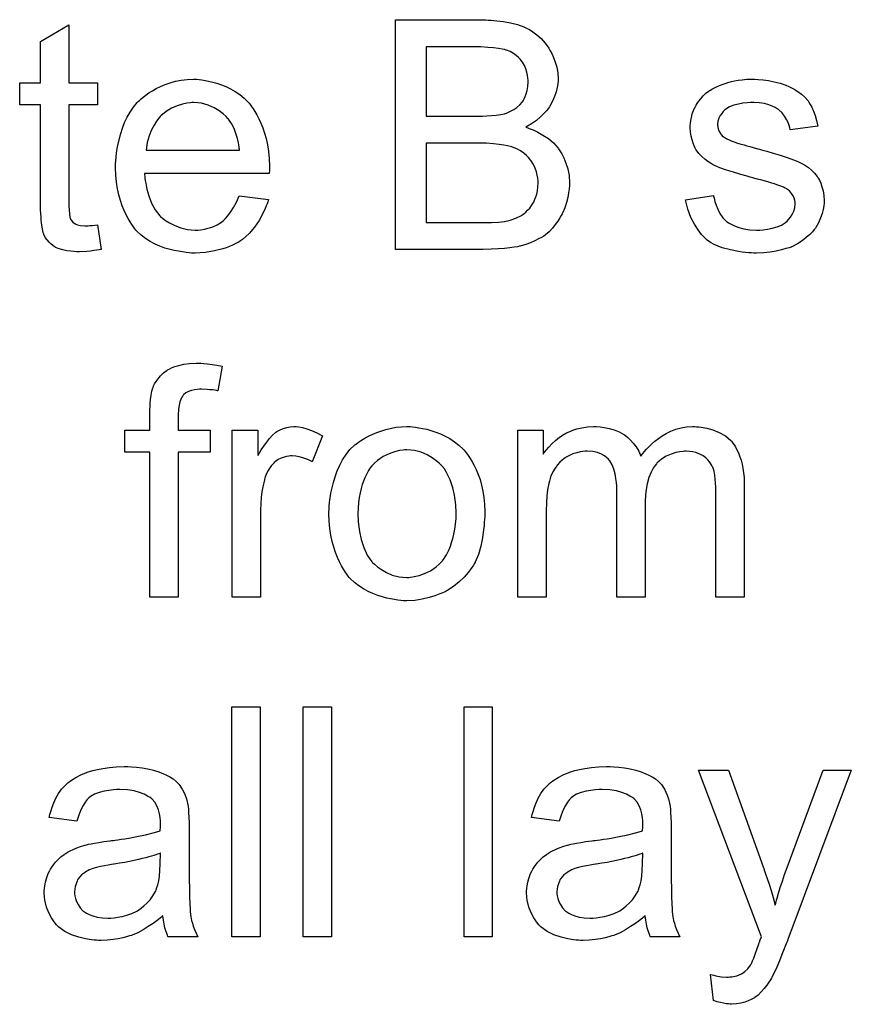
# Model space of a CAD drawing. Extents: x -1.3 to 9.2, y -4.6 to 3.5.
# Tile 99 of 215: x 5.621 to 5.911, y -1.842 to -1.499. Entities that reach past the tile are written whole.
import ezdxf

# ---------------------------------------------------------------- set-up
doc = ezdxf.new("R2010")
doc.units = 0
doc.layers.add('acc-ni-360-23-a_document', color=1, linetype='CONTINUOUS')

msp = doc.modelspace()

# ---------------------------------------------------------------- linework, layer by layer
at = {"layer": 'acc-ni-360-23-a_document', "color": 1}
for points in [[(5.638453, -1.520957), (5.648403, -1.520957), (5.648403, -1.528593), (5.638453, -1.528593), (5.638453, -1.562725), (5.638453, -1.562956), (5.638453, -1.563419), (5.638453, -1.564113), (5.638569, -1.564923), (5.638684, -1.566774), (5.6388, -1.567584), (5.638916, -1.568163), (5.639031, -1.568394), (5.639378, -1.568857), (5.639841, -1.569435), (5.640651, -1.570014), (5.640882, -1.57013), (5.641461, -1.570361), (5.642502, -1.570592), (5.644006, -1.570708), (5.645163, -1.570708), (5.645742, -1.570592), (5.646552, -1.570592), (5.647477, -1.570477), (5.648403, -1.570361), (5.649676, -1.579039), (5.649444, -1.579039), (5.648981, -1.579154), (5.648172, -1.57927), (5.64713, -1.579386), (5.645973, -1.579617), (5.644701, -1.579733), (5.642155, -1.579848), (5.64123, -1.579848), (5.640304, -1.579733), (5.639147, -1.579617), (5.637759, -1.579501), (5.63637, -1.579154), (5.635097, -1.578807), (5.633825, -1.578229), (5.633709, -1.578113), (5.633362, -1.577881), (5.632899, -1.577534), (5.632205, -1.576956), (5.631627, -1.576377), (5.630932, -1.575568), (5.630238, -1.574758), (5.629775, -1.573716), (5.629775, -1.573601), (5.629544, -1.573138), (5.629428, -1.572328), (5.629197, -1.571171), (5.628965, -1.569667), (5.62885, -1.568741), (5.62885, -1.5677), (5.628734, -1.566427), (5.628618, -1.565155), (5.628618, -1.563766), (5.628618, -1.562146), (5.628618, -1.528593), (5.621329, -1.528593), (5.621329, -1.520957), (5.628618, -1.520957), (5.628618, -1.50661), (5.638453, -1.50071), (5.638453, -1.520957)], [(5.784582, -1.49909), (5.785507, -1.49909), (5.78759, -1.499321), (5.789904, -1.499553), (5.792334, -1.500015), (5.794764, -1.500594), (5.796962, -1.501404), (5.797078, -1.501404), (5.797193, -1.50152), (5.797887, -1.501867), (5.798929, -1.502445), (5.800086, -1.503255), (5.801474, -1.504296), (5.802978, -1.505569), (5.804367, -1.507189), (5.805639, -1.508924), (5.805755, -1.509156), (5.806102, -1.50985), (5.806681, -1.510775), (5.807259, -1.512164), (5.807838, -1.513784), (5.808416, -1.515519), (5.808763, -1.517486), (5.808879, -1.519453), (5.808879, -1.519684), (5.808879, -1.520263), (5.808763, -1.521304), (5.808532, -1.522577), (5.808185, -1.524081), (5.807606, -1.525701), (5.806912, -1.527321), (5.805986, -1.529056), (5.805871, -1.529287), (5.805524, -1.52975), (5.804829, -1.530676), (5.803904, -1.531601), (5.802747, -1.532758), (5.801358, -1.534031), (5.799623, -1.535188), (5.797656, -1.536345), (5.797772, -1.536345), (5.798003, -1.536461), (5.79835, -1.536577), (5.798813, -1.536808), (5.800201, -1.537271), (5.801821, -1.538081), (5.803557, -1.539122), (5.805524, -1.540395), (5.807259, -1.541899), (5.808879, -1.54375), (5.808995, -1.543981), (5.809457, -1.544676), (5.810152, -1.545717), (5.810846, -1.547105), (5.81154, -1.548957), (5.812234, -1.550923), (5.812697, -1.553237), (5.812813, -1.555783), (5.812813, -1.555899), (5.812813, -1.556014), (5.812813, -1.556708), (5.812697, -1.557865), (5.812466, -1.559254), (5.812234, -1.560874), (5.811771, -1.562609), (5.811193, -1.56446), (5.810383, -1.566312), (5.810267, -1.566543), (5.80992, -1.567121), (5.809457, -1.567931), (5.808763, -1.569088), (5.807838, -1.570245), (5.806912, -1.571518), (5.805755, -1.572791), (5.804482, -1.573832), (5.804367, -1.573948), (5.803904, -1.574295), (5.803094, -1.574758), (5.802053, -1.57522), (5.80078, -1.575915), (5.799276, -1.576609), (5.797656, -1.577187), (5.795689, -1.577766), (5.795458, -1.577766), (5.794764, -1.577997), (5.793606, -1.578113), (5.792102, -1.578344), (5.790251, -1.578576), (5.788053, -1.578807), (5.785623, -1.578923), (5.782846, -1.579039), (5.752302, -1.579039), (5.752302, -1.498974), (5.783772, -1.498974), (5.784582, -1.49909)], [(5.781921, -1.508461), (5.762946, -1.508461), (5.762946, -1.532527), (5.782615, -1.532527), (5.784119, -1.532411), (5.785739, -1.532296), (5.787359, -1.53218), (5.788979, -1.531949), (5.790251, -1.531717), (5.790483, -1.531601), (5.790945, -1.531486), (5.79164, -1.531139), (5.792565, -1.530676), (5.793491, -1.530213), (5.794532, -1.529519), (5.795573, -1.528593), (5.796383, -1.527668), (5.796499, -1.527552), (5.79673, -1.527205), (5.797078, -1.526511), (5.797425, -1.525701), (5.797772, -1.524775), (5.798119, -1.523618), (5.79835, -1.52223), (5.798466, -1.520726), (5.798466, -1.520494), (5.798466, -1.520032), (5.79835, -1.519337), (5.798234, -1.518412), (5.798003, -1.517255), (5.797656, -1.516098), (5.797193, -1.514941), (5.796499, -1.513784), (5.796383, -1.513668), (5.796152, -1.513321), (5.795689, -1.512742), (5.795111, -1.512164), (5.794301, -1.51147), (5.793375, -1.510775), (5.792218, -1.510081), (5.790945, -1.509619), (5.79083, -1.509619), (5.790251, -1.509387), (5.789441, -1.509271), (5.788169, -1.50904), (5.786433, -1.508809), (5.784466, -1.508693), (5.781921, -1.508461)], [(5.683807, -1.5198), (5.684733, -1.519916), (5.68589, -1.520147), (5.687163, -1.520379), (5.688667, -1.520726), (5.690055, -1.521073), (5.691675, -1.521651), (5.693179, -1.52223), (5.694799, -1.52304), (5.696418, -1.523965), (5.698038, -1.525007), (5.699542, -1.526279), (5.700931, -1.527668), (5.701047, -1.527783), (5.701278, -1.528015), (5.701625, -1.528478), (5.702088, -1.529172), (5.702666, -1.529982), (5.703245, -1.530907), (5.703939, -1.532064), (5.704633, -1.533453), (5.705327, -1.534957), (5.706022, -1.536577), (5.7066, -1.538428), (5.707179, -1.540395), (5.707641, -1.542593), (5.707989, -1.544907), (5.70822, -1.547337), (5.708336, -1.549998), (5.708336, -1.550113), (5.708336, -1.550576), (5.708336, -1.551386), (5.70822, -1.552543), (5.664832, -1.552543), (5.664832, -1.552659), (5.664832, -1.553006), (5.664948, -1.553469), (5.664948, -1.554163), (5.665064, -1.554973), (5.665295, -1.555899), (5.665642, -1.557981), (5.666337, -1.560295), (5.667262, -1.562841), (5.668535, -1.565155), (5.670155, -1.567237), (5.67027, -1.567237), (5.670386, -1.567468), (5.67108, -1.568047), (5.672122, -1.568857), (5.67351, -1.569667), (5.675361, -1.570592), (5.677444, -1.571402), (5.679758, -1.571981), (5.68103, -1.572097), (5.682419, -1.572212), (5.683344, -1.572212), (5.684386, -1.572097), (5.685658, -1.571865), (5.687047, -1.571518), (5.688667, -1.571055), (5.690171, -1.570361), (5.691675, -1.569435), (5.691791, -1.56932), (5.692369, -1.568857), (5.693063, -1.568163), (5.693873, -1.567237), (5.694799, -1.565964), (5.69584, -1.564345), (5.696881, -1.562493), (5.697807, -1.560295), (5.707989, -1.561568), (5.707989, -1.561684), (5.707873, -1.561915), (5.707757, -1.562378), (5.707526, -1.563072), (5.707179, -1.563766), (5.706832, -1.564692), (5.705906, -1.566659), (5.704749, -1.568857), (5.703129, -1.571171), (5.701278, -1.573369), (5.698964, -1.575452), (5.698848, -1.575452), (5.698617, -1.575683), (5.69827, -1.575915), (5.697807, -1.576262), (5.697113, -1.576609), (5.696418, -1.576956), (5.695493, -1.577419), (5.694452, -1.577881), (5.693295, -1.578344), (5.692138, -1.578807), (5.689245, -1.579501), (5.686006, -1.58008), (5.682419, -1.580311), (5.681146, -1.580311), (5.680336, -1.580196), (5.679295, -1.58008), (5.678022, -1.579848), (5.676634, -1.579617), (5.67513, -1.579386), (5.67189, -1.57846), (5.670155, -1.577766), (5.668535, -1.577072), (5.666799, -1.576146), (5.66518, -1.575105), (5.663675, -1.573948), (5.662171, -1.572559), (5.662056, -1.572444), (5.661824, -1.572212), (5.661477, -1.571749), (5.661014, -1.571055), (5.660436, -1.570245), (5.659857, -1.56932), (5.659163, -1.568163), (5.658469, -1.56689), (5.657775, -1.565386), (5.657081, -1.563766), (5.656502, -1.561915), (5.655923, -1.559948), (5.655461, -1.557865), (5.655114, -1.555551), (5.654882, -1.553122), (5.654766, -1.550576), (5.654766, -1.550461), (5.654766, -1.549882), (5.654766, -1.549188), (5.654882, -1.548147), (5.654998, -1.546874), (5.655114, -1.545486), (5.655345, -1.543866), (5.655692, -1.542246), (5.656618, -1.538543), (5.657196, -1.536692), (5.65789, -1.534725), (5.658816, -1.532874), (5.659857, -1.531139), (5.661014, -1.529403), (5.662287, -1.527783), (5.662403, -1.527668), (5.662634, -1.527436), (5.663097, -1.527089), (5.663675, -1.526511), (5.66437, -1.525932), (5.665295, -1.525238), (5.666337, -1.524428), (5.667609, -1.523734), (5.668882, -1.522924), (5.670386, -1.52223), (5.672006, -1.521536), (5.673741, -1.520957), (5.675592, -1.520379), (5.677559, -1.520032), (5.679642, -1.5198), (5.68184, -1.519684), (5.682997, -1.519684), (5.683807, -1.5198)], [(5.878646, -1.5198), (5.880382, -1.519916), (5.882233, -1.520147), (5.8842, -1.52061), (5.886282, -1.521073), (5.888249, -1.521767), (5.888365, -1.521767), (5.88848, -1.521883), (5.889059, -1.522114), (5.889985, -1.522577), (5.891142, -1.523155), (5.892414, -1.523965), (5.893687, -1.524891), (5.894844, -1.525932), (5.895885, -1.527089), (5.896001, -1.527205), (5.896232, -1.527668), (5.896695, -1.528477), (5.897274, -1.529403), (5.897852, -1.530792), (5.898431, -1.532296), (5.898894, -1.534031), (5.899356, -1.535998), (5.889753, -1.537271), (5.889753, -1.537039), (5.889637, -1.536576), (5.889406, -1.535767), (5.889059, -1.534725), (5.88848, -1.533684), (5.887786, -1.532527), (5.886976, -1.53137), (5.885819, -1.530329), (5.885704, -1.530213), (5.885241, -1.529982), (5.884547, -1.529519), (5.883505, -1.529056), (5.882348, -1.528593), (5.880844, -1.52813), (5.878993, -1.527899), (5.877026, -1.527783), (5.875869, -1.527783), (5.874712, -1.527899), (5.873208, -1.528015), (5.871704, -1.528362), (5.870084, -1.528709), (5.86858, -1.529287), (5.867307, -1.530097), (5.867192, -1.530213), (5.866845, -1.530444), (5.866382, -1.530907), (5.865919, -1.531601), (5.865341, -1.532296), (5.864878, -1.533221), (5.864531, -1.534263), (5.864415, -1.535304), (5.864415, -1.535419), (5.864415, -1.535651), (5.864531, -1.535998), (5.864531, -1.536461), (5.864878, -1.537618), (5.865572, -1.538775), (5.865688, -1.53889), (5.865803, -1.539006), (5.866035, -1.539353), (5.866498, -1.5397), (5.86696, -1.540047), (5.867654, -1.54051), (5.868464, -1.540857), (5.86939, -1.54132), (5.869506, -1.54132), (5.869737, -1.541436), (5.8702, -1.541552), (5.87101, -1.541899), (5.872167, -1.542246), (5.873671, -1.542593), (5.874596, -1.54294), (5.875638, -1.543171), (5.876795, -1.543518), (5.878068, -1.543866), (5.878183, -1.543866), (5.87853, -1.543981), (5.879109, -1.544097), (5.879803, -1.544328), (5.880613, -1.54456), (5.881654, -1.544791), (5.883852, -1.545485), (5.886282, -1.54618), (5.888712, -1.546989), (5.89091, -1.547799), (5.891836, -1.548147), (5.892646, -1.548494), (5.892877, -1.548609), (5.89334, -1.548841), (5.894034, -1.549188), (5.895075, -1.549766), (5.896117, -1.55046), (5.897158, -1.551386), (5.898199, -1.552427), (5.899125, -1.553584), (5.899241, -1.5537), (5.899472, -1.554163), (5.899935, -1.554857), (5.900398, -1.555898), (5.900745, -1.557171), (5.901208, -1.55856), (5.901439, -1.560179), (5.901555, -1.562031), (5.901555, -1.562262), (5.901555, -1.56284), (5.901439, -1.563766), (5.901208, -1.565039), (5.90086, -1.566427), (5.900282, -1.567931), (5.899588, -1.569667), (5.898662, -1.571286), (5.898546, -1.571518), (5.898084, -1.571981), (5.897505, -1.572791), (5.896579, -1.573716), (5.895307, -1.574757), (5.893918, -1.575915), (5.892299, -1.576956), (5.890332, -1.577997), (5.890216, -1.577997), (5.8901, -1.578113), (5.889406, -1.578344), (5.888249, -1.578691), (5.886745, -1.579154), (5.884894, -1.579617), (5.882811, -1.579964), (5.880613, -1.580195), (5.878068, -1.580311), (5.877026, -1.580311), (5.876216, -1.580195), (5.875291, -1.580195), (5.874134, -1.58008), (5.872977, -1.579964), (5.871704, -1.579733), (5.868927, -1.579154), (5.866035, -1.578344), (5.863258, -1.577187), (5.861985, -1.576493), (5.860828, -1.575683), (5.860712, -1.575567), (5.860597, -1.575452), (5.859903, -1.574757), (5.858861, -1.573716), (5.857704, -1.572096), (5.856432, -1.57013), (5.855159, -1.567815), (5.854118, -1.564923), (5.853308, -1.561683), (5.863026, -1.560179), (5.863026, -1.560295), (5.863026, -1.560411), (5.863258, -1.561105), (5.863489, -1.562262), (5.863952, -1.563535), (5.864531, -1.564923), (5.865225, -1.566427), (5.866266, -1.567931), (5.867539, -1.569204), (5.86777, -1.56932), (5.868233, -1.569667), (5.869159, -1.57013), (5.870316, -1.570708), (5.87182, -1.571286), (5.873555, -1.571749), (5.875638, -1.572096), (5.878068, -1.572212), (5.879225, -1.572212), (5.880382, -1.572096), (5.881886, -1.571865), (5.883505, -1.571518), (5.885241, -1.571055), (5.886745, -1.570477), (5.888133, -1.569551), (5.888249, -1.569435), (5.888712, -1.569088), (5.889175, -1.56851), (5.889869, -1.5677), (5.890447, -1.566774), (5.891026, -1.565617), (5.891373, -1.56446), (5.891489, -1.563072), (5.891489, -1.562956), (5.891489, -1.562493), (5.891373, -1.561915), (5.891142, -1.561105), (5.890794, -1.560295), (5.890216, -1.559485), (5.889522, -1.55856), (5.88848, -1.557865), (5.888365, -1.55775), (5.888018, -1.557634), (5.887439, -1.557287), (5.886514, -1.55694), (5.885125, -1.556477), (5.884315, -1.55613), (5.88339, -1.555898), (5.882348, -1.555551), (5.881191, -1.555204), (5.879919, -1.554857), (5.878415, -1.55451), (5.878299, -1.55451), (5.877952, -1.554394), (5.877373, -1.554279), (5.876679, -1.554047), (5.875753, -1.553816), (5.874712, -1.553469), (5.872514, -1.55289), (5.869968, -1.55208), (5.867539, -1.551386), (5.865225, -1.550576), (5.864184, -1.550113), (5.863374, -1.549766), (5.863142, -1.549651), (5.862679, -1.549419), (5.861985, -1.548956), (5.86106, -1.548378), (5.860018, -1.547568), (5.858977, -1.546642), (5.857936, -1.545601), (5.85701, -1.544328), (5.856894, -1.544213), (5.856663, -1.54375), (5.856316, -1.54294), (5.855969, -1.542014), (5.855622, -1.540857), (5.855275, -1.539469), (5.855043, -1.538081), (5.854927, -1.536461), (5.854927, -1.536229), (5.854927, -1.535767), (5.855043, -1.535072), (5.855159, -1.534031), (5.85539, -1.53299), (5.855622, -1.531717), (5.856084, -1.53056), (5.856663, -1.529287), (5.856779, -1.529172), (5.85701, -1.528709), (5.857357, -1.52813), (5.857936, -1.527321), (5.85863, -1.526511), (5.85944, -1.525469), (5.860365, -1.524544), (5.861522, -1.523734), (5.861638, -1.523618), (5.861985, -1.523502), (5.862448, -1.523155), (5.863142, -1.522808), (5.864068, -1.522345), (5.865109, -1.521883), (5.866382, -1.52142), (5.86777, -1.520957), (5.868002, -1.520841), (5.868464, -1.520726), (5.869274, -1.520494), (5.870316, -1.520263), (5.871588, -1.520031), (5.872977, -1.519916), (5.874596, -1.519684), (5.877373, -1.519684), (5.878646, -1.5198)], [(5.681956, -1.527783), (5.681262, -1.527783), (5.680799, -1.527899), (5.679526, -1.528015), (5.678022, -1.528362), (5.676171, -1.52894), (5.674204, -1.52975), (5.672353, -1.530907), (5.670502, -1.532411), (5.67027, -1.532643), (5.669807, -1.533221), (5.668998, -1.534263), (5.668188, -1.535651), (5.667262, -1.537271), (5.666452, -1.539353), (5.665758, -1.541783), (5.665411, -1.544444), (5.697923, -1.544444), (5.697923, -1.544329), (5.697923, -1.544097), (5.697807, -1.54375), (5.697807, -1.543287), (5.697575, -1.541899), (5.697228, -1.540395), (5.69665, -1.538543), (5.696071, -1.536808), (5.695146, -1.535072), (5.694105, -1.533568), (5.694105, -1.533453), (5.693873, -1.533337), (5.693295, -1.532643), (5.692253, -1.531717), (5.690865, -1.530676), (5.689129, -1.529635), (5.687047, -1.528709), (5.684617, -1.528015), (5.683344, -1.527899), (5.681956, -1.527783)], [(5.784003, -1.542014), (5.762946, -1.542014), (5.762946, -1.569551), (5.785739, -1.569551), (5.788169, -1.569435), (5.78921, -1.56932), (5.790136, -1.569204), (5.790251, -1.569204), (5.790714, -1.569088), (5.791408, -1.568973), (5.792218, -1.568741), (5.794185, -1.568047), (5.796152, -1.567121), (5.796268, -1.567006), (5.796615, -1.566774), (5.797078, -1.566427), (5.797656, -1.565964), (5.798234, -1.56527), (5.799044, -1.564576), (5.799623, -1.56365), (5.800317, -1.562609), (5.800433, -1.562493), (5.800548, -1.562146), (5.80078, -1.561452), (5.801127, -1.560642), (5.801474, -1.559717), (5.801706, -1.55856), (5.801821, -1.557171), (5.801937, -1.555783), (5.801937, -1.555551), (5.801937, -1.555089), (5.801821, -1.554163), (5.80159, -1.553122), (5.801358, -1.551965), (5.800896, -1.550692), (5.800317, -1.549419), (5.799507, -1.548147), (5.799391, -1.548031), (5.799044, -1.547568), (5.798582, -1.54699), (5.797887, -1.546295), (5.796962, -1.545486), (5.795805, -1.544676), (5.794532, -1.543981), (5.793028, -1.543403), (5.792797, -1.543287), (5.792334, -1.543171), (5.791292, -1.54294), (5.79002, -1.542709), (5.7884, -1.542477), (5.786433, -1.542246), (5.784003, -1.542014)], [(5.685427, -1.618654), (5.686815, -1.61877), (5.688435, -1.619001), (5.690055, -1.619233), (5.691906, -1.61958), (5.690402, -1.628142), (5.690286, -1.628142), (5.689939, -1.628026), (5.689361, -1.62791), (5.688551, -1.627794), (5.687625, -1.627794), (5.6867, -1.627679), (5.684617, -1.627563), (5.683923, -1.627563), (5.683113, -1.627679), (5.682187, -1.627794), (5.681146, -1.628026), (5.680105, -1.628373), (5.679179, -1.628836), (5.678369, -1.62953), (5.678254, -1.629646), (5.678138, -1.629877), (5.677791, -1.63034), (5.677444, -1.63115), (5.677097, -1.632075), (5.676865, -1.633232), (5.676634, -1.634736), (5.676518, -1.636588), (5.676518, -1.64191), (5.687741, -1.64191), (5.687741, -1.649546), (5.676518, -1.649546), (5.676518, -1.699991), (5.666684, -1.699991), (5.666684, -1.649546), (5.658006, -1.649546), (5.658006, -1.64191), (5.666684, -1.64191), (5.666684, -1.635778), (5.666684, -1.635662), (5.666684, -1.635546), (5.666684, -1.634852), (5.666799, -1.633811), (5.666799, -1.632538), (5.666915, -1.63115), (5.667146, -1.629646), (5.667378, -1.628257), (5.667725, -1.6271), (5.667841, -1.626985), (5.667956, -1.626406), (5.668303, -1.625712), (5.668882, -1.624902), (5.669576, -1.623976), (5.670386, -1.622935), (5.671427, -1.621894), (5.6727, -1.620968), (5.672816, -1.620852), (5.673394, -1.620621), (5.674204, -1.620158), (5.675361, -1.619696), (5.676749, -1.619348), (5.678485, -1.618886), (5.680452, -1.618654), (5.682766, -1.618539), (5.684386, -1.618539), (5.685427, -1.618654)], [(5.718633, -1.640753), (5.719906, -1.640984), (5.72141, -1.641447), (5.723029, -1.642026), (5.724881, -1.642835), (5.726848, -1.643877), (5.723261, -1.652901), (5.723145, -1.652786), (5.722682, -1.652554), (5.721988, -1.652207), (5.721063, -1.65186), (5.720021, -1.651513), (5.718749, -1.651166), (5.717476, -1.650935), (5.716203, -1.650819), (5.715625, -1.650819), (5.715046, -1.650935), (5.714236, -1.65105), (5.713426, -1.651282), (5.712385, -1.651629), (5.711344, -1.652091), (5.710418, -1.652786), (5.710302, -1.652901), (5.709955, -1.653133), (5.709608, -1.653596), (5.70903, -1.654174), (5.708451, -1.654984), (5.707873, -1.65591), (5.707294, -1.656951), (5.706832, -1.658224), (5.706716, -1.658455), (5.7066, -1.659149), (5.706369, -1.66019), (5.706022, -1.661579), (5.705675, -1.663314), (5.705443, -1.665281), (5.705327, -1.667364), (5.705212, -1.669678), (5.705212, -1.699991), (5.695377, -1.699991), (5.695377, -1.64191), (5.704286, -1.64191), (5.704286, -1.650703), (5.704402, -1.650587), (5.704865, -1.649777), (5.705443, -1.648736), (5.706369, -1.647464), (5.707294, -1.646191), (5.708336, -1.644802), (5.709377, -1.643645), (5.710418, -1.64272), (5.710534, -1.642604), (5.710881, -1.642373), (5.711575, -1.642026), (5.712269, -1.641678), (5.713195, -1.641331), (5.714352, -1.640984), (5.715509, -1.640753), (5.716782, -1.640637), (5.717592, -1.640637), (5.718633, -1.640753)], [(5.758202, -1.640753), (5.759244, -1.640869), (5.760401, -1.6411), (5.761673, -1.641331), (5.763177, -1.641563), (5.766301, -1.642604), (5.767921, -1.643183), (5.769541, -1.643993), (5.771161, -1.644802), (5.77278, -1.645959), (5.774285, -1.647116), (5.775789, -1.648505), (5.775904, -1.64862), (5.776136, -1.648852), (5.776483, -1.649315), (5.776946, -1.649893), (5.777524, -1.650703), (5.778218, -1.651744), (5.778913, -1.652901), (5.779607, -1.654174), (5.780301, -1.655562), (5.780995, -1.657298), (5.781689, -1.659034), (5.782268, -1.661), (5.782731, -1.663083), (5.783078, -1.665281), (5.783309, -1.667595), (5.783425, -1.670141), (5.783425, -1.670256), (5.783425, -1.670603), (5.783425, -1.671182), (5.783425, -1.671992), (5.783309, -1.672918), (5.783194, -1.674074), (5.783194, -1.675232), (5.782962, -1.676504), (5.782615, -1.679397), (5.781921, -1.682289), (5.781111, -1.685182), (5.779954, -1.687843), (5.779954, -1.687958), (5.779838, -1.688074), (5.779607, -1.688421), (5.779375, -1.688884), (5.778565, -1.690041), (5.777524, -1.691429), (5.776136, -1.693049), (5.7744, -1.694669), (5.772433, -1.696289), (5.770119, -1.697793), (5.770004, -1.697793), (5.769888, -1.697909), (5.769541, -1.69814), (5.768962, -1.698371), (5.768384, -1.698603), (5.76769, -1.698834), (5.765954, -1.699528), (5.763987, -1.700107), (5.761558, -1.700686), (5.759012, -1.701148), (5.756235, -1.701264), (5.755078, -1.701264), (5.754153, -1.701148), (5.753111, -1.701033), (5.751954, -1.700801), (5.750566, -1.70057), (5.749178, -1.700338), (5.746054, -1.699413), (5.744318, -1.698719), (5.742699, -1.698024), (5.741079, -1.697099), (5.739459, -1.696057), (5.737955, -1.6949), (5.736451, -1.693512), (5.736335, -1.693396), (5.736104, -1.693165), (5.735757, -1.692702), (5.735294, -1.692008), (5.734715, -1.691198), (5.734137, -1.690273), (5.733443, -1.689116), (5.732748, -1.687727), (5.732054, -1.686223), (5.73136, -1.684487), (5.730781, -1.682636), (5.730203, -1.680669), (5.72974, -1.678471), (5.729393, -1.676157), (5.729162, -1.673612), (5.729046, -1.670951), (5.729046, -1.670719), (5.729046, -1.670256), (5.729162, -1.669447), (5.729162, -1.66829), (5.729277, -1.667017), (5.729509, -1.665397), (5.72974, -1.663777), (5.730203, -1.661926), (5.730666, -1.660075), (5.731244, -1.658108), (5.731938, -1.656025), (5.732864, -1.654058), (5.73379, -1.652207), (5.735062, -1.650356), (5.736335, -1.64862), (5.737955, -1.647116), (5.73807, -1.647001), (5.738302, -1.646885), (5.738765, -1.646538), (5.739343, -1.646075), (5.740037, -1.645612), (5.740963, -1.645034), (5.741889, -1.644455), (5.743046, -1.643877), (5.744318, -1.643298), (5.745707, -1.64272), (5.748831, -1.641678), (5.752417, -1.640869), (5.754269, -1.640753), (5.756235, -1.640637), (5.757392, -1.640637), (5.758202, -1.640753)], [(5.857126, -1.640753), (5.857936, -1.640753), (5.858746, -1.640869), (5.860712, -1.641216), (5.862795, -1.641794), (5.864993, -1.64272), (5.867192, -1.643877), (5.869043, -1.645496), (5.869274, -1.645728), (5.869737, -1.646422), (5.870547, -1.647463), (5.870894, -1.648273), (5.871357, -1.649083), (5.87182, -1.650124), (5.872167, -1.651166), (5.87263, -1.652323), (5.872977, -1.653711), (5.873208, -1.6551), (5.87344, -1.656719), (5.873671, -1.658339), (5.873671, -1.66019), (5.873671, -1.699991), (5.863836, -1.699991), (5.863836, -1.663546), (5.863836, -1.66343), (5.863836, -1.663314), (5.863836, -1.66262), (5.863836, -1.661579), (5.863721, -1.660306), (5.863605, -1.658918), (5.863489, -1.657529), (5.863258, -1.656141), (5.862911, -1.6551), (5.862911, -1.654984), (5.862679, -1.654637), (5.862448, -1.654174), (5.862101, -1.653595), (5.861638, -1.652901), (5.86106, -1.652207), (5.860365, -1.651513), (5.85944, -1.650819), (5.859324, -1.650703), (5.858977, -1.650587), (5.858514, -1.650356), (5.857704, -1.650009), (5.856894, -1.649662), (5.855853, -1.64943), (5.854812, -1.649315), (5.853539, -1.649199), (5.852961, -1.649199), (5.852498, -1.649315), (5.851341, -1.64943), (5.849952, -1.649662), (5.848333, -1.65024), (5.846597, -1.650934), (5.844862, -1.651976), (5.843242, -1.653364), (5.843126, -1.653595), (5.842663, -1.654174), (5.841969, -1.6551), (5.841275, -1.656488), (5.840465, -1.658339), (5.839886, -1.660537), (5.839424, -1.663199), (5.839192, -1.666322), (5.839192, -1.699991), (5.829358, -1.699991), (5.829358, -1.662389), (5.829358, -1.662273), (5.829358, -1.662042), (5.829358, -1.66181), (5.829358, -1.661348), (5.829242, -1.660075), (5.829011, -1.658686), (5.828779, -1.657067), (5.828316, -1.655447), (5.827738, -1.653943), (5.826928, -1.652554), (5.826812, -1.652439), (5.826465, -1.651976), (5.825887, -1.651513), (5.825077, -1.650819), (5.824036, -1.65024), (5.822647, -1.649662), (5.821027, -1.649315), (5.81906, -1.649199), (5.818366, -1.649199), (5.817556, -1.649315), (5.816631, -1.64943), (5.815474, -1.649777), (5.814085, -1.650125), (5.812813, -1.650703), (5.811424, -1.651397), (5.811309, -1.651513), (5.810846, -1.65186), (5.810267, -1.652323), (5.809457, -1.653017), (5.808648, -1.653943), (5.807838, -1.6551), (5.807028, -1.656372), (5.806333, -1.657877), (5.806218, -1.658108), (5.806102, -1.658686), (5.805871, -1.659612), (5.805524, -1.660885), (5.805176, -1.66262), (5.804945, -1.664703), (5.804829, -1.667132), (5.804714, -1.669909), (5.804714, -1.699991), (5.794879, -1.699991), (5.794879, -1.64191), (5.803672, -1.64191), (5.803672, -1.65024), (5.803788, -1.650009), (5.804135, -1.649546), (5.804829, -1.648736), (5.805639, -1.647811), (5.806681, -1.646654), (5.807953, -1.645497), (5.809342, -1.64434), (5.810962, -1.643298), (5.811193, -1.643183), (5.811771, -1.642835), (5.812697, -1.642488), (5.81397, -1.64191), (5.815474, -1.641447), (5.817209, -1.6411), (5.819176, -1.640753), (5.821259, -1.640637), (5.8223, -1.640637), (5.823573, -1.640753), (5.824961, -1.640984), (5.826697, -1.641331), (5.828432, -1.641794), (5.830168, -1.642488), (5.831788, -1.643414), (5.832019, -1.64353), (5.832482, -1.643877), (5.833176, -1.644455), (5.834101, -1.645381), (5.835027, -1.646422), (5.836068, -1.647695), (5.836994, -1.649199), (5.837688, -1.650934), (5.837804, -1.650819), (5.838035, -1.650472), (5.838382, -1.650009), (5.838961, -1.649315), (5.839655, -1.648505), (5.840465, -1.647695), (5.841391, -1.646769), (5.842548, -1.645728), (5.84382, -1.644802), (5.845093, -1.643877), (5.846597, -1.643067), (5.848217, -1.642257), (5.849952, -1.641563), (5.851804, -1.6411), (5.853655, -1.640753), (5.855737, -1.640637), (5.856547, -1.640637), (5.857126, -1.640753)], [(5.756235, -1.648736), (5.755541, -1.648736), (5.754963, -1.648852), (5.75369, -1.648968), (5.751954, -1.64943), (5.749988, -1.650125), (5.747905, -1.65105), (5.745938, -1.652439), (5.744897, -1.653364), (5.743971, -1.65429), (5.743971, -1.654406), (5.74374, -1.654521), (5.743508, -1.654868), (5.743161, -1.655331), (5.742814, -1.65591), (5.742467, -1.656604), (5.742004, -1.657529), (5.741542, -1.658455), (5.741079, -1.659612), (5.740616, -1.660769), (5.740269, -1.662157), (5.739922, -1.663661), (5.739575, -1.665281), (5.739343, -1.667017), (5.739227, -1.668984), (5.739112, -1.670951), (5.739112, -1.671066), (5.739112, -1.671413), (5.739112, -1.671992), (5.739227, -1.672802), (5.739227, -1.673727), (5.739343, -1.674769), (5.73969, -1.677198), (5.740269, -1.679975), (5.741194, -1.682752), (5.742351, -1.685413), (5.743161, -1.68657), (5.743971, -1.687727), (5.744087, -1.687727), (5.744203, -1.687958), (5.744897, -1.688537), (5.745938, -1.689463), (5.747327, -1.690388), (5.749062, -1.691429), (5.751145, -1.692355), (5.753574, -1.692934), (5.754847, -1.693049), (5.756235, -1.693165), (5.75693, -1.693165), (5.757508, -1.693049), (5.758781, -1.692818), (5.760516, -1.692471), (5.762368, -1.691777), (5.76445, -1.690851), (5.766417, -1.689463), (5.767458, -1.688537), (5.768384, -1.687611), (5.7685, -1.687496), (5.768615, -1.68738), (5.768847, -1.687033), (5.769194, -1.68657), (5.769541, -1.685992), (5.770004, -1.685297), (5.770467, -1.684372), (5.770929, -1.683446), (5.771392, -1.682289), (5.771739, -1.681016), (5.772202, -1.679628), (5.772549, -1.678124), (5.772896, -1.676389), (5.773128, -1.674653), (5.773359, -1.672686), (5.773359, -1.670603), (5.773359, -1.670488), (5.773359, -1.670141), (5.773359, -1.669562), (5.773243, -1.668868), (5.773243, -1.667942), (5.773128, -1.666901), (5.77278, -1.664471), (5.772202, -1.661926), (5.771276, -1.659149), (5.770004, -1.656604), (5.76931, -1.655331), (5.768384, -1.65429), (5.768384, -1.654174), (5.768153, -1.654058), (5.767458, -1.653364), (5.766417, -1.652554), (5.765029, -1.651513), (5.763293, -1.650472), (5.761211, -1.649546), (5.758896, -1.648968), (5.757624, -1.648852), (5.756235, -1.648736)], [(5.705096, -1.818283), (5.695261, -1.818283), (5.695261, -1.738219), (5.705096, -1.738219), (5.705096, -1.818283)], [(5.729971, -1.818283), (5.720137, -1.818283), (5.720137, -1.738219), (5.729971, -1.738219), (5.729971, -1.818283)], [(5.78597, -1.818283), (5.776136, -1.818283), (5.776136, -1.738219), (5.78597, -1.738219), (5.78597, -1.818283)], [(5.66032, -1.759045), (5.662056, -1.75916), (5.664023, -1.759392), (5.665989, -1.759739), (5.667956, -1.760202), (5.669807, -1.76078), (5.670039, -1.760896), (5.670617, -1.761127), (5.671427, -1.761474), (5.672469, -1.761937), (5.673626, -1.762631), (5.674783, -1.763325), (5.675824, -1.764251), (5.676749, -1.765177), (5.676865, -1.765292), (5.677097, -1.765639), (5.677444, -1.766218), (5.677907, -1.766912), (5.678485, -1.767954), (5.678948, -1.768995), (5.679411, -1.770267), (5.679758, -1.771772), (5.679758, -1.771887), (5.679873, -1.772234), (5.679989, -1.772929), (5.680105, -1.773854), (5.680105, -1.775127), (5.680221, -1.776631), (5.680336, -1.778598), (5.680336, -1.780796), (5.680336, -1.793986), (5.680336, -1.794102), (5.680336, -1.794564), (5.680336, -1.795259), (5.680336, -1.796184), (5.680336, -1.797226), (5.680336, -1.798498), (5.680452, -1.801275), (5.680452, -1.804168), (5.680568, -1.80706), (5.680683, -1.808333), (5.680683, -1.80949), (5.680799, -1.810531), (5.680915, -1.811341), (5.680915, -1.811457), (5.68103, -1.811919), (5.681146, -1.812614), (5.681493, -1.813539), (5.681725, -1.814581), (5.682187, -1.815738), (5.682766, -1.81701), (5.683344, -1.818283), (5.673047, -1.818283), (5.672931, -1.818167), (5.672816, -1.817705), (5.672584, -1.817126), (5.672237, -1.8162), (5.67189, -1.815159), (5.671659, -1.813886), (5.671427, -1.812498), (5.671196, -1.810994), (5.67108, -1.810994), (5.670965, -1.811225), (5.67027, -1.811804), (5.669229, -1.812614), (5.667841, -1.813655), (5.666105, -1.814696), (5.66437, -1.815853), (5.662518, -1.816895), (5.660551, -1.817705), (5.66032, -1.81782), (5.659626, -1.817936), (5.658585, -1.818283), (5.657312, -1.81863), (5.655692, -1.818977), (5.653841, -1.819209), (5.651758, -1.81944), (5.649676, -1.819556), (5.64875, -1.819556), (5.648056, -1.81944), (5.647246, -1.81944), (5.64632, -1.819324), (5.644238, -1.818977), (5.641924, -1.818399), (5.639378, -1.817589), (5.637064, -1.816432), (5.634982, -1.814928), (5.63475, -1.814696), (5.634172, -1.814118), (5.633362, -1.813076), (5.632436, -1.811688), (5.631511, -1.809953), (5.630701, -1.807986), (5.630122, -1.805556), (5.630007, -1.804399), (5.629891, -1.803011), (5.629891, -1.802779), (5.629891, -1.802316), (5.630007, -1.801506), (5.630122, -1.800465), (5.630354, -1.799193), (5.630701, -1.79792), (5.631164, -1.796531), (5.631742, -1.795259), (5.631858, -1.795143), (5.632089, -1.79468), (5.632552, -1.793986), (5.633131, -1.793176), (5.633825, -1.792251), (5.63475, -1.791325), (5.635676, -1.790399), (5.636833, -1.789589), (5.636949, -1.789474), (5.637412, -1.789242), (5.63799, -1.78878), (5.638916, -1.788317), (5.639957, -1.787854), (5.64123, -1.787275), (5.642502, -1.786813), (5.644006, -1.78635), (5.644122, -1.78635), (5.644585, -1.786234), (5.645279, -1.786003), (5.646205, -1.785887), (5.647362, -1.785656), (5.648866, -1.785424), (5.650601, -1.785077), (5.652684, -1.784846), (5.6528, -1.784846), (5.653262, -1.78473), (5.653841, -1.78473), (5.654651, -1.784614), (5.655576, -1.784499), (5.656733, -1.784267), (5.658006, -1.784151), (5.659395, -1.78392), (5.662171, -1.783342), (5.66518, -1.782763), (5.667841, -1.782069), (5.669113, -1.781722), (5.67027, -1.781375), (5.67027, -1.781259), (5.67027, -1.781028), (5.670386, -1.780333), (5.670386, -1.779524), (5.670386, -1.779061), (5.670386, -1.778829), (5.670386, -1.778714), (5.670386, -1.778598), (5.670386, -1.777904), (5.67027, -1.776747), (5.670039, -1.775474), (5.669692, -1.774086), (5.669113, -1.772697), (5.668419, -1.771425), (5.667493, -1.770383), (5.667378, -1.770267), (5.666799, -1.769805), (5.665874, -1.769342), (5.664717, -1.768648), (5.663097, -1.768069), (5.661246, -1.767491), (5.658932, -1.767144), (5.656271, -1.767028), (5.655114, -1.767028), (5.653957, -1.767144), (5.652337, -1.767375), (5.650717, -1.767606), (5.648981, -1.768069), (5.647362, -1.768648), (5.645973, -1.769458), (5.645858, -1.769573), (5.645395, -1.76992), (5.644816, -1.770499), (5.644122, -1.771425), (5.643428, -1.772582), (5.642618, -1.774086), (5.641924, -1.775937), (5.64123, -1.778019), (5.631627, -1.776747), (5.631627, -1.776631), (5.631742, -1.776515), (5.631742, -1.776168), (5.631858, -1.775705), (5.632205, -1.774664), (5.632668, -1.77316), (5.633246, -1.771656), (5.63394, -1.770036), (5.634866, -1.768416), (5.635907, -1.766912), (5.636023, -1.766796), (5.636486, -1.766334), (5.63718, -1.765639), (5.638106, -1.764714), (5.639378, -1.763788), (5.640882, -1.762863), (5.642618, -1.761821), (5.644585, -1.761012), (5.644701, -1.761012), (5.644816, -1.760896), (5.645163, -1.76078), (5.645626, -1.760664), (5.646783, -1.760317), (5.648403, -1.75997), (5.650254, -1.759623), (5.652568, -1.759276), (5.654998, -1.759045), (5.657775, -1.758929), (5.659047, -1.758929), (5.66032, -1.759045)], [(5.828316, -1.759045), (5.830052, -1.75916), (5.832019, -1.759392), (5.833986, -1.759739), (5.835953, -1.760201), (5.837804, -1.76078), (5.838035, -1.760896), (5.838614, -1.761127), (5.839424, -1.761474), (5.840465, -1.761937), (5.841622, -1.762631), (5.842779, -1.763325), (5.84382, -1.764251), (5.844746, -1.765177), (5.844862, -1.765292), (5.845093, -1.765639), (5.84544, -1.766218), (5.845903, -1.766912), (5.846481, -1.767953), (5.846944, -1.768995), (5.847407, -1.770267), (5.847754, -1.771772), (5.847754, -1.771887), (5.84787, -1.772234), (5.847985, -1.772928), (5.848101, -1.773854), (5.848101, -1.775127), (5.848217, -1.776631), (5.848333, -1.778598), (5.848333, -1.780796), (5.848333, -1.793986), (5.848333, -1.794102), (5.848333, -1.794564), (5.848333, -1.795259), (5.848333, -1.796184), (5.848333, -1.797226), (5.848333, -1.798498), (5.848448, -1.801275), (5.848448, -1.804168), (5.848564, -1.80706), (5.84868, -1.808333), (5.84868, -1.80949), (5.848795, -1.810531), (5.848911, -1.811341), (5.848911, -1.811457), (5.849027, -1.811919), (5.849142, -1.812614), (5.84949, -1.813539), (5.849721, -1.814581), (5.850184, -1.815737), (5.850762, -1.81701), (5.851341, -1.818283), (5.841043, -1.818283), (5.840928, -1.818167), (5.840812, -1.817704), (5.840581, -1.817126), (5.840234, -1.8162), (5.839886, -1.815159), (5.839655, -1.813886), (5.839424, -1.812498), (5.839192, -1.810994), (5.839077, -1.810994), (5.838961, -1.811225), (5.838267, -1.811804), (5.837225, -1.812614), (5.835837, -1.813655), (5.834101, -1.814696), (5.832366, -1.815853), (5.830515, -1.816895), (5.828548, -1.817705), (5.828316, -1.81782), (5.827622, -1.817936), (5.826581, -1.818283), (5.825308, -1.81863), (5.823689, -1.818977), (5.821837, -1.819209), (5.819755, -1.81944), (5.817672, -1.819556), (5.816747, -1.819556), (5.816052, -1.81944), (5.815242, -1.81944), (5.814317, -1.819324), (5.812234, -1.818977), (5.80992, -1.818399), (5.807375, -1.817589), (5.805061, -1.816432), (5.802978, -1.814928), (5.802747, -1.814696), (5.802168, -1.814118), (5.801358, -1.813076), (5.800433, -1.811688), (5.799507, -1.809953), (5.798697, -1.807986), (5.798119, -1.805556), (5.798003, -1.804399), (5.797887, -1.803011), (5.797887, -1.802779), (5.797887, -1.802316), (5.798003, -1.801506), (5.798119, -1.800465), (5.79835, -1.799193), (5.798697, -1.79792), (5.79916, -1.796531), (5.799739, -1.795259), (5.799854, -1.795143), (5.800086, -1.79468), (5.800548, -1.793986), (5.801127, -1.793176), (5.801821, -1.792251), (5.802747, -1.791325), (5.803672, -1.790399), (5.804829, -1.789589), (5.804945, -1.789474), (5.805408, -1.789242), (5.805986, -1.78878), (5.806912, -1.788317), (5.807953, -1.787854), (5.809226, -1.787275), (5.810499, -1.786813), (5.812003, -1.78635), (5.812118, -1.78635), (5.812581, -1.786234), (5.813275, -1.786003), (5.814201, -1.785887), (5.815358, -1.785656), (5.816862, -1.785424), (5.818598, -1.785077), (5.82068, -1.784846), (5.820796, -1.784846), (5.821259, -1.78473), (5.821837, -1.78473), (5.822647, -1.784614), (5.823573, -1.784499), (5.82473, -1.784267), (5.826002, -1.784151), (5.827391, -1.78392), (5.830168, -1.783341), (5.833176, -1.782763), (5.835837, -1.782069), (5.83711, -1.781722), (5.838267, -1.781375), (5.838267, -1.781259), (5.838267, -1.781027), (5.838382, -1.780333), (5.838382, -1.779523), (5.838382, -1.779061), (5.838382, -1.778829), (5.838382, -1.778714), (5.838382, -1.778598), (5.838382, -1.777904), (5.838267, -1.776747), (5.838035, -1.775474), (5.837688, -1.774085), (5.83711, -1.772697), (5.836416, -1.771424), (5.83549, -1.770383), (5.835374, -1.770267), (5.834796, -1.769805), (5.83387, -1.769342), (5.832713, -1.768648), (5.831093, -1.768069), (5.829242, -1.767491), (5.826928, -1.767144), (5.824267, -1.767028), (5.82311, -1.767028), (5.821953, -1.767144), (5.820333, -1.767375), (5.818713, -1.767606), (5.816978, -1.768069), (5.815358, -1.768648), (5.81397, -1.769458), (5.813854, -1.769573), (5.813391, -1.76992), (5.812813, -1.770499), (5.812118, -1.771425), (5.811424, -1.772582), (5.810614, -1.774086), (5.80992, -1.775937), (5.809226, -1.778019), (5.799623, -1.776747), (5.799623, -1.776631), (5.799739, -1.776515), (5.799739, -1.776168), (5.799854, -1.775705), (5.800201, -1.774664), (5.800664, -1.77316), (5.801243, -1.771656), (5.801937, -1.770036), (5.802863, -1.768416), (5.803904, -1.766912), (5.80402, -1.766796), (5.804482, -1.766334), (5.805176, -1.765639), (5.806102, -1.764714), (5.807375, -1.763788), (5.808879, -1.762863), (5.810614, -1.761821), (5.812581, -1.761012), (5.812697, -1.761012), (5.812813, -1.760896), (5.81316, -1.76078), (5.813623, -1.760664), (5.81478, -1.760317), (5.816399, -1.75997), (5.818251, -1.759623), (5.820565, -1.759276), (5.822994, -1.759045), (5.825771, -1.758929), (5.827044, -1.758929), (5.828316, -1.759045)], [(5.888943, -1.819208), (5.888943, -1.819324), (5.888828, -1.819671), (5.888596, -1.820134), (5.888365, -1.820713), (5.888018, -1.821523), (5.887671, -1.822448), (5.886861, -1.824415), (5.886051, -1.826613), (5.885125, -1.828812), (5.8842, -1.830778), (5.883737, -1.831588), (5.88339, -1.832398), (5.883274, -1.83263), (5.882927, -1.833208), (5.882348, -1.834018), (5.881654, -1.835059), (5.880729, -1.836216), (5.879687, -1.837373), (5.878646, -1.83853), (5.877373, -1.839456), (5.877258, -1.839572), (5.876795, -1.839803), (5.876101, -1.84015), (5.875059, -1.840613), (5.873902, -1.841076), (5.872514, -1.841423), (5.87101, -1.841654), (5.869274, -1.84177), (5.868811, -1.84177), (5.868233, -1.841654), (5.867423, -1.841654), (5.866498, -1.841423), (5.865456, -1.841191), (5.864299, -1.84096), (5.863026, -1.840497), (5.861985, -1.831357), (5.862101, -1.831357), (5.862564, -1.831473), (5.863142, -1.831588), (5.863836, -1.83182), (5.865688, -1.832167), (5.867539, -1.832283), (5.868117, -1.832283), (5.868696, -1.832167), (5.86939, -1.832167), (5.871126, -1.83182), (5.871935, -1.831473), (5.872745, -1.831126), (5.872861, -1.831126), (5.873092, -1.830894), (5.87344, -1.830663), (5.873902, -1.830316), (5.874944, -1.82939), (5.875869, -1.828117), (5.875869, -1.828002), (5.876101, -1.82777), (5.876332, -1.827307), (5.876563, -1.826613), (5.877026, -1.825688), (5.877489, -1.824299), (5.878183, -1.822679), (5.878877, -1.820713), (5.878877, -1.820597), (5.879109, -1.820134), (5.87934, -1.819324), (5.879803, -1.818283), (5.85782, -1.760201), (5.868233, -1.760201), (5.880382, -1.79387), (5.880382, -1.793986), (5.880497, -1.794102), (5.880613, -1.794449), (5.880729, -1.795027), (5.88096, -1.795606), (5.881191, -1.7963), (5.88177, -1.79792), (5.882464, -1.799887), (5.883158, -1.802201), (5.883852, -1.80463), (5.884547, -1.807291), (5.884547, -1.807176), (5.884662, -1.806944), (5.884778, -1.806597), (5.884894, -1.806134), (5.88501, -1.805556), (5.885241, -1.804862), (5.885704, -1.803126), (5.886282, -1.801159), (5.887092, -1.798845), (5.887786, -1.796531), (5.888712, -1.794102), (5.901208, -1.760201), (5.911042, -1.760201), (5.888943, -1.819208)], [(5.670386, -1.789127), (5.67027, -1.789127), (5.670155, -1.789242), (5.669807, -1.789358), (5.669345, -1.789474), (5.668766, -1.789705), (5.668072, -1.789937), (5.667262, -1.790168), (5.666337, -1.790399), (5.665295, -1.790746), (5.664023, -1.790978), (5.66275, -1.791325), (5.661246, -1.791672), (5.659626, -1.792019), (5.658006, -1.792366), (5.656155, -1.792598), (5.654188, -1.792945), (5.653957, -1.792945), (5.653262, -1.79306), (5.652105, -1.793292), (5.650833, -1.793523), (5.649444, -1.793755), (5.648056, -1.794102), (5.646783, -1.794449), (5.645626, -1.794912), (5.645511, -1.794912), (5.645163, -1.795143), (5.644701, -1.795374), (5.644238, -1.795722), (5.642849, -1.796647), (5.641692, -1.798035), (5.641692, -1.798151), (5.641461, -1.798383), (5.641345, -1.798845), (5.641114, -1.799424), (5.640882, -1.800118), (5.640651, -1.800812), (5.640535, -1.801738), (5.64042, -1.802664), (5.64042, -1.802779), (5.64042, -1.803358), (5.640535, -1.804052), (5.640767, -1.804977), (5.641114, -1.806019), (5.641692, -1.80706), (5.642387, -1.808217), (5.643312, -1.809258), (5.643428, -1.809374), (5.643891, -1.809605), (5.644585, -1.810068), (5.645511, -1.810531), (5.646783, -1.810994), (5.648287, -1.811457), (5.650023, -1.811688), (5.652105, -1.811804), (5.653031, -1.811804), (5.654188, -1.811688), (5.655461, -1.811457), (5.657081, -1.811225), (5.6587, -1.810763), (5.660436, -1.810184), (5.662171, -1.809374), (5.662403, -1.809258), (5.662865, -1.808911), (5.663675, -1.808333), (5.664601, -1.807523), (5.665642, -1.806597), (5.666799, -1.80544), (5.667725, -1.804052), (5.66865, -1.802548), (5.668766, -1.802432), (5.668882, -1.801969), (5.669113, -1.801159), (5.66946, -1.800118), (5.669807, -1.79873), (5.670039, -1.79711), (5.670155, -1.795143), (5.67027, -1.792829), (5.670386, -1.789127)], [(5.838382, -1.789127), (5.838267, -1.789127), (5.838151, -1.789242), (5.837804, -1.789358), (5.837341, -1.789474), (5.836763, -1.789705), (5.836068, -1.789936), (5.835258, -1.790168), (5.834333, -1.790399), (5.833292, -1.790746), (5.832019, -1.790978), (5.830746, -1.791325), (5.829242, -1.791672), (5.827622, -1.792019), (5.826002, -1.792366), (5.824151, -1.792598), (5.822184, -1.792945), (5.821953, -1.792945), (5.821259, -1.79306), (5.820102, -1.793292), (5.818829, -1.793523), (5.817441, -1.793755), (5.816052, -1.794102), (5.81478, -1.794449), (5.813623, -1.794912), (5.813507, -1.794912), (5.81316, -1.795143), (5.812697, -1.795374), (5.812234, -1.795722), (5.810846, -1.796647), (5.809689, -1.798035), (5.809689, -1.798151), (5.809457, -1.798383), (5.809342, -1.798845), (5.80911, -1.799424), (5.808879, -1.800118), (5.808648, -1.800812), (5.808532, -1.801738), (5.808416, -1.802664), (5.808416, -1.802779), (5.808416, -1.803358), (5.808532, -1.804052), (5.808763, -1.804977), (5.80911, -1.806019), (5.809689, -1.80706), (5.810383, -1.808217), (5.811309, -1.809258), (5.811424, -1.809374), (5.811887, -1.809605), (5.812581, -1.810068), (5.813507, -1.810531), (5.81478, -1.810994), (5.816284, -1.811457), (5.818019, -1.811688), (5.820102, -1.811804), (5.821027, -1.811804), (5.822184, -1.811688), (5.823457, -1.811457), (5.825077, -1.811225), (5.826697, -1.810763), (5.828432, -1.810184), (5.830168, -1.809374), (5.830399, -1.809258), (5.830862, -1.808911), (5.831672, -1.808333), (5.832597, -1.807523), (5.833639, -1.806597), (5.834796, -1.80544), (5.835721, -1.804052), (5.836647, -1.802548), (5.836763, -1.802432), (5.836878, -1.801969), (5.83711, -1.801159), (5.837457, -1.800118), (5.837804, -1.79873), (5.838035, -1.79711), (5.838151, -1.795143), (5.838267, -1.792829), (5.838382, -1.789127)]]:
    msp.add_lwpolyline(points, dxfattribs=at)

doc.saveas('drawing.dxf')
